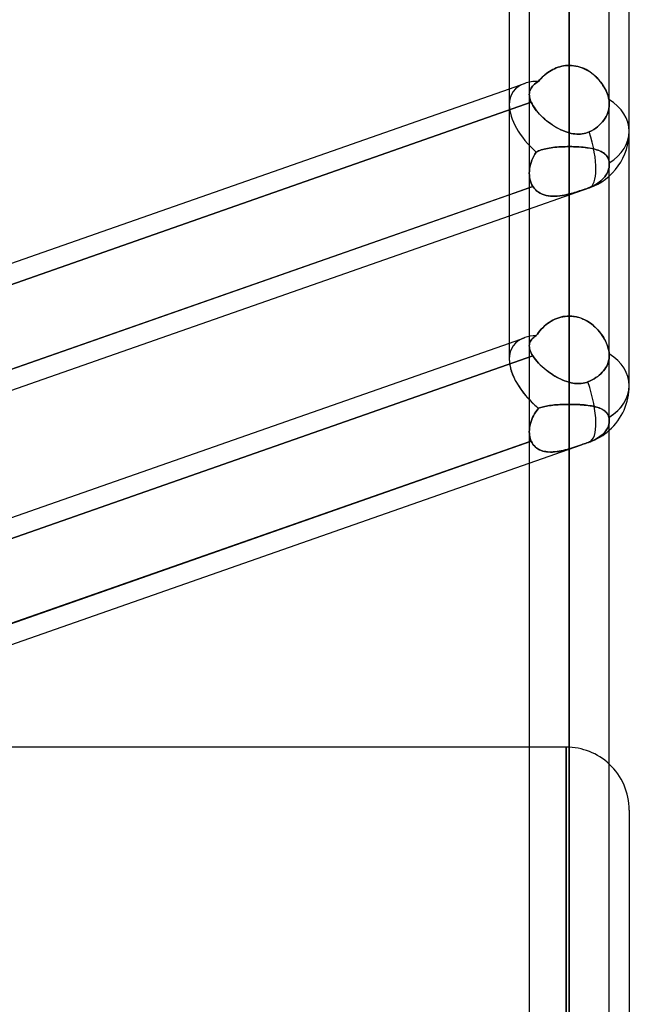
# Model space of a CAD drawing. Header units: millimetres. Extents: x -54 to 130, y -185 to 185.
# Tile 58 of 78: x 54 to 64, y 36 to 52. Entities that reach past the tile are written whole.
import ezdxf

# ---------------------------------------------------------------- set-up
doc = ezdxf.new("R2010")
doc.units = ezdxf.units.MM
doc.layers.add('MAIN-1', color=7, linetype='Continuous')
doc.layers.add('MAIN-2', color=7, linetype='Continuous')

msp = doc.modelspace()

# ---------------------------------------------------------------- linework, layer by layer
at = {"layer": 'MAIN-1'}
for p, q in [((64, 45.754), (64, 87.782)), ((63.047, 0), (63.047, 87.631)), ((63.682, 0), (63.682, 87.245)), ((62.095, 46.172), (62.095, 87.107)), ((62.412, 87.112), (62.412, 0)), ((50.882, 46.538), (62.095, 50.471)), ((62.095, 48.788), (50.882, 44.855)), ((50.882, 44.519), (62.095, 48.452)), ((50.882, 42.496), (62.095, 46.43)), ((62.412, 44.858), (50.882, 40.814)), ((50.882, 40.478), (62.412, 44.522)), ((62.412, 40.005), (50.882, 40.005)), ((64, 39.005), (64, -39.005))]:
    msp.add_line(p, q, dxfattribs=at)
for centre, radius, start, end in [((63.047, 45.754), 0.953, 311.8057, 0.0001), ((63, 39.005), 1, 0, 46.9607)]:
    msp.add_arc(centre, radius, start, end, dxfattribs=at)
for major_axis, ratio, start_param, end_param in [((-0.89, 0.631), 0.539402, 0.365033, 1.206378), ((-0.953, 0), 0.707107, 2.300466, 3.141593)]:
    msp.add_ellipse((63.047, 45.754), major_axis=major_axis, ratio=ratio, start_param=start_param, end_param=end_param, dxfattribs=at)
at = {"layer": 'MAIN-2'}
for p, q in [((63.047, 87.631), (63.047, 0)), ((63.047, 0), (63.047, 86.619)), ((63.047, 86.619), (63.047, 0)), ((63.047, 80.509), (63.047, 0)), ((63.047, 0), (63.047, 80.509)), ((63.047, 0), (63.047, 79.611)), ((63.047, 79.611), (63.047, 0)), ((63.047, 73.501), (63.047, 0)), ((63.047, 0), (63.047, 73.501)), ((63.047, 0), (63.047, 72.602)), ((63.047, 72.602), (63.047, 0)), ((63.047, 68.199), (63.047, 50.843)), ((63.047, 49.77), (63.047, 66.929)), ((63.047, 66.491), (63.047, 0)), ((63.047, 0), (63.047, 66.491)), ((63.047, 0), (63.047, 65.593)), ((63.047, 65.593), (63.047, 0)), ((63.047, 59.481), (63.047, 0)), ((63.047, 0), (63.047, 59.481)), ((63.047, 0), (63.047, 58.582)), ((63.047, 58.582), (63.047, 0)), ((63.047, 56.958), (63.047, 50.843)), ((63.047, 50.843), (63.047, 56.958)), ((63.047, 49.552), (63.047, 55.661)), ((63.047, 55.661), (63.047, 49.552)), ((63.047, 52.967), (63.047, 46.858)), ((63.047, 46.858), (63.047, 52.967)), ((63.047, 0), (63.047, 52.469)), ((63.047, 52.469), (63.047, 0)), ((63.047, 51.57), (63.047, 0)), ((63.047, 0), (63.047, 51.57)), ((63.047, 45.455), (63.047, 51.57)), ((63.047, 51.57), (63.047, 45.455)), ((62.66, 50.695), (62.684, 50.713)), ((62.683, 50.713), (62.66, 50.694)), ((62.708, 50.731), (62.683, 50.713)), ((62.684, 50.713), (62.708, 50.731)), ((62.708, 50.731), (62.733, 50.748)), ((62.733, 50.748), (62.708, 50.731)), ((62.733, 50.748), (62.759, 50.764)), ((62.758, 50.763), (62.733, 50.748)), ((62.785, 50.778), (62.758, 50.763)), ((62.759, 50.764), (62.785, 50.778)), ((62.785, 50.778), (62.812, 50.791)), ((62.812, 50.791), (62.785, 50.778)), ((62.812, 50.791), (62.84, 50.803)), ((62.84, 50.803), (62.812, 50.791)), ((62.84, 50.803), (62.869, 50.813)), ((62.869, 50.813), (62.84, 50.803)), ((62.869, 50.813), (62.898, 50.822)), ((62.898, 50.822), (62.869, 50.813)), ((62.927, 50.83), (62.898, 50.822)), ((62.898, 50.822), (62.927, 50.829)), ((62.927, 50.829), (62.957, 50.835)), ((62.957, 50.835), (62.927, 50.83)), ((62.957, 50.835), (62.987, 50.839)), ((62.987, 50.839), (62.957, 50.835)), ((62.987, 50.839), (63.017, 50.842)), ((63.017, 50.842), (62.987, 50.839)), ((63.017, 50.842), (63.047, 50.843)), ((63.047, 50.843), (63.017, 50.842)), ((63.047, 50.843), (63.083, 50.842)), ((63.082, 50.842), (63.047, 50.843)), ((63.116, 50.838), (63.082, 50.842)), ((63.083, 50.842), (63.117, 50.838)), ((63.15, 50.833), (63.116, 50.838)), ((63.117, 50.838), (63.152, 50.833)), ((63.184, 50.826), (63.15, 50.833)), ((63.152, 50.833), (63.186, 50.825)), ((63.217, 50.816), (63.184, 50.826)), ((63.186, 50.825), (63.219, 50.815)), ((63.25, 50.805), (63.217, 50.816)), ((63.219, 50.815), (63.252, 50.804)), ((63.282, 50.792), (63.25, 50.805)), ((63.252, 50.804), (63.285, 50.79)), ((63.313, 50.777), (63.282, 50.792)), ((63.285, 50.79), (63.316, 50.775)), ((63.343, 50.76), (63.313, 50.777)), ((63.316, 50.775), (63.347, 50.758)), ((63.372, 50.742), (63.343, 50.76)), ((63.347, 50.758), (63.376, 50.739)), ((63.4, 50.722), (63.372, 50.742)), ((63.376, 50.739), (63.404, 50.719)), ((63.427, 50.701), (63.4, 50.722)), ((63.404, 50.719), (63.432, 50.697)), ((62.095, 50.471), (62.338, 50.556)), ((62.495, 50.545), (62.514, 50.56)), ((62.514, 50.56), (62.496, 50.545)), ((62.514, 50.56), (62.535, 50.574)), ((62.535, 50.574), (62.514, 50.56)), ((62.535, 50.574), (62.557, 50.588)), ((62.557, 50.588), (62.535, 50.574)), ((62.557, 50.588), (62.576, 50.611)), ((62.576, 50.61), (62.557, 50.588)), ((62.576, 50.611), (62.596, 50.633)), ((62.595, 50.632), (62.576, 50.61)), ((62.616, 50.654), (62.595, 50.632)), ((62.596, 50.633), (62.616, 50.654)), ((62.616, 50.654), (62.638, 50.675)), ((62.637, 50.674), (62.616, 50.654)), ((62.66, 50.694), (62.637, 50.674)), ((62.638, 50.675), (62.66, 50.695)), ((63.452, 50.679), (63.427, 50.701)), ((63.432, 50.697), (63.458, 50.674)), ((63.477, 50.656), (63.452, 50.679)), ((63.458, 50.674), (63.483, 50.65)), ((63.501, 50.631), (63.477, 50.656)), ((63.483, 50.65), (63.506, 50.626)), ((63.523, 50.606), (63.501, 50.631)), ((63.506, 50.626), (63.528, 50.6)), ((63.544, 50.58), (63.523, 50.606)), ((63.528, 50.6), (63.549, 50.574)), ((63.564, 50.553), (63.544, 50.58)), ((63.549, 50.574), (63.568, 50.547)), ((62.412, 50.381), (62.414, 50.402)), ((62.414, 50.402), (62.412, 50.381)), ((62.414, 50.402), (62.417, 50.423)), ((62.417, 50.423), (62.414, 50.402)), ((62.417, 50.423), (62.422, 50.443)), ((62.422, 50.443), (62.417, 50.423)), ((62.422, 50.443), (62.43, 50.461)), ((62.43, 50.461), (62.422, 50.443)), ((62.43, 50.461), (62.439, 50.479)), ((62.439, 50.479), (62.43, 50.461)), ((62.439, 50.479), (62.45, 50.497)), ((62.45, 50.497), (62.439, 50.479)), ((62.45, 50.497), (62.463, 50.513)), ((62.463, 50.513), (62.45, 50.497)), ((62.463, 50.513), (62.478, 50.529)), ((62.479, 50.529), (62.463, 50.513)), ((62.478, 50.529), (62.495, 50.545)), ((62.496, 50.545), (62.479, 50.529)), ((63.582, 50.526), (63.564, 50.553)), ((63.568, 50.547), (63.586, 50.52)), ((63.599, 50.498), (63.582, 50.526)), ((63.586, 50.52), (63.602, 50.493)), ((63.615, 50.47), (63.599, 50.498)), ((63.602, 50.493), (63.617, 50.466)), ((63.629, 50.442), (63.615, 50.47)), ((63.617, 50.466), (63.631, 50.438)), ((63.641, 50.413), (63.629, 50.442)), ((63.631, 50.438), (63.643, 50.41)), ((63.652, 50.385), (63.641, 50.413)), ((63.643, 50.41), (63.653, 50.383)), ((62.442, 50.257), (50.761, 46.159)), ((50.761, 46.159), (62.442, 50.257)), ((62.413, 50.362), (62.412, 50.381)), ((62.412, 50.381), (62.413, 50.362)), ((62.416, 50.342), (62.413, 50.362)), ((62.413, 50.362), (62.416, 50.342)), ((62.42, 50.322), (62.416, 50.342)), ((62.416, 50.342), (62.42, 50.322)), ((62.426, 50.3), (62.42, 50.322)), ((62.42, 50.322), (62.426, 50.3)), ((62.433, 50.279), (62.426, 50.3)), ((62.426, 50.3), (62.433, 50.279)), ((62.442, 50.257), (62.433, 50.279)), ((62.433, 50.279), (62.442, 50.257)), ((62.442, 50.257), (62.455, 50.231)), ((62.455, 50.23), (62.442, 50.257)), ((63.662, 50.357), (63.652, 50.385)), ((63.653, 50.383), (63.662, 50.356)), ((63.669, 50.329), (63.662, 50.357)), ((63.662, 50.356), (63.67, 50.329)), ((63.675, 50.302), (63.669, 50.329)), ((63.67, 50.329), (63.675, 50.302)), ((63.678, 50.288), (63.675, 50.302)), ((63.675, 50.302), (63.678, 50.288)), ((63.68, 50.275), (63.678, 50.288)), ((63.678, 50.288), (63.68, 50.275)), ((63.681, 50.262), (63.68, 50.275)), ((63.68, 50.275), (63.681, 50.262)), ((63.682, 50.248), (63.681, 50.262)), ((63.681, 50.262), (63.682, 50.248)), ((63.682, 50.235), (63.682, 50.248)), ((63.682, 50.248), (63.682, 50.235)), ((62.455, 50.231), (62.47, 50.204)), ((62.47, 50.203), (62.455, 50.23)), ((62.47, 50.204), (62.487, 50.177)), ((62.487, 50.176), (62.47, 50.203)), ((62.487, 50.177), (62.506, 50.15)), ((62.507, 50.149), (62.487, 50.176)), ((62.506, 50.15), (62.527, 50.122)), ((62.528, 50.122), (62.507, 50.149)), ((62.527, 50.122), (62.55, 50.095)), ((62.551, 50.094), (62.528, 50.122)), ((62.55, 50.095), (62.574, 50.069)), ((62.575, 50.067), (62.551, 50.094)), ((63.647, 50.061), (63.66, 50.092)), ((63.66, 50.092), (63.647, 50.061)), ((63.66, 50.092), (63.669, 50.125)), ((63.669, 50.125), (63.66, 50.092)), ((63.669, 50.125), (63.677, 50.158)), ((63.677, 50.158), (63.669, 50.125)), ((63.677, 50.158), (63.681, 50.191)), ((63.681, 50.191), (63.677, 50.158)), ((63.681, 50.191), (63.682, 50.223)), ((63.682, 50.223), (63.681, 50.191)), ((63.682, 50.223), (63.682, 50.235)), ((63.682, 50.235), (63.682, 50.223)), ((62.574, 50.069), (62.6, 50.042)), ((62.601, 50.04), (62.575, 50.067)), ((62.6, 50.042), (62.627, 50.016)), ((62.629, 50.014), (62.601, 50.04)), ((62.627, 50.016), (62.655, 49.991)), ((62.657, 49.989), (62.629, 50.014)), ((62.655, 49.991), (62.685, 49.966)), ((62.687, 49.964), (62.657, 49.989)), ((62.685, 49.966), (62.715, 49.942)), ((62.717, 49.94), (62.687, 49.964)), ((62.715, 49.942), (62.746, 49.919)), ((62.749, 49.917), (62.717, 49.94)), ((63.55, 49.917), (63.575, 49.944)), ((63.575, 49.944), (63.55, 49.917)), ((63.575, 49.944), (63.597, 49.973)), ((63.597, 49.973), (63.575, 49.944)), ((63.597, 49.973), (63.617, 50.002)), ((63.617, 50.002), (63.597, 49.973)), ((63.617, 50.002), (63.633, 50.031)), ((63.633, 50.031), (63.617, 50.002)), ((63.633, 50.031), (63.647, 50.061)), ((63.647, 50.061), (63.633, 50.031)), ((62.746, 49.919), (62.778, 49.897)), ((62.781, 49.895), (62.749, 49.917)), ((62.778, 49.897), (62.811, 49.876)), ((62.813, 49.874), (62.781, 49.895)), ((62.811, 49.876), (62.844, 49.856)), ((62.846, 49.855), (62.813, 49.874)), ((62.844, 49.856), (62.877, 49.838)), ((62.879, 49.837), (62.846, 49.855)), ((62.877, 49.838), (62.911, 49.821)), ((62.912, 49.821), (62.879, 49.837)), ((62.911, 49.821), (62.945, 49.806)), ((62.946, 49.806), (62.912, 49.821)), ((62.945, 49.806), (62.979, 49.792)), ((62.979, 49.792), (62.946, 49.806)), ((62.979, 49.792), (63.013, 49.78)), ((63.013, 49.78), (62.979, 49.792)), ((63.013, 49.78), (63.047, 49.77)), ((63.047, 49.77), (63.013, 49.78)), ((63.31, 49.767), (63.338, 49.776)), ((63.338, 49.776), (63.31, 49.767)), ((63.338, 49.776), (63.365, 49.788)), ((63.365, 49.788), (63.338, 49.776)), ((63.365, 49.788), (63.401, 49.805)), ((63.401, 49.805), (63.365, 49.788)), ((63.401, 49.805), (63.435, 49.825)), ((63.435, 49.825), (63.401, 49.805)), ((63.435, 49.825), (63.467, 49.846)), ((63.467, 49.846), (63.435, 49.825)), ((63.467, 49.846), (63.496, 49.868)), ((63.496, 49.868), (63.467, 49.846)), ((63.496, 49.868), (63.524, 49.891)), ((63.524, 49.891), (63.496, 49.868)), ((63.524, 49.891), (63.55, 49.917)), ((63.55, 49.917), (63.524, 49.891)), ((63.047, 49.77), (63.077, 49.763)), ((63.077, 49.763), (63.047, 49.77)), ((63.077, 49.763), (63.106, 49.757)), ((63.106, 49.757), (63.077, 49.763)), ((63.106, 49.757), (63.135, 49.753)), ((63.136, 49.753), (63.106, 49.757)), ((63.135, 49.753), (63.165, 49.751)), ((63.165, 49.751), (63.136, 49.753)), ((63.165, 49.751), (63.194, 49.75)), ((63.194, 49.75), (63.165, 49.751)), ((63.194, 49.75), (63.223, 49.751)), ((63.224, 49.751), (63.194, 49.75)), ((63.223, 49.751), (63.252, 49.754)), ((63.253, 49.754), (63.224, 49.751)), ((63.252, 49.754), (63.281, 49.759)), ((63.282, 49.759), (63.253, 49.754)), ((63.281, 49.759), (63.31, 49.767)), ((63.31, 49.767), (63.282, 49.759)), ((62.522, 49.464), (62.502, 49.433)), ((62.502, 49.433), (62.522, 49.464)), ((62.54, 49.474), (62.522, 49.464)), ((62.522, 49.464), (62.54, 49.474)), ((62.56, 49.483), (62.54, 49.474)), ((62.54, 49.474), (62.56, 49.483)), ((62.58, 49.491), (62.56, 49.483)), ((62.56, 49.483), (62.58, 49.491)), ((62.602, 49.499), (62.58, 49.491)), ((62.58, 49.491), (62.602, 49.499)), ((62.625, 49.506), (62.602, 49.499)), ((62.602, 49.499), (62.625, 49.506)), ((62.65, 49.513), (62.625, 49.506)), ((62.625, 49.506), (62.649, 49.513)), ((62.649, 49.513), (62.675, 49.519)), ((62.675, 49.519), (62.65, 49.513)), ((62.702, 49.524), (62.675, 49.519)), ((62.675, 49.519), (62.701, 49.524)), ((62.701, 49.524), (62.729, 49.529)), ((62.729, 49.529), (62.702, 49.524)), ((62.758, 49.534), (62.729, 49.529)), ((62.729, 49.529), (62.757, 49.534)), ((62.757, 49.534), (62.787, 49.538)), ((62.787, 49.538), (62.758, 49.534)), ((62.818, 49.541), (62.787, 49.538)), ((62.787, 49.538), (62.817, 49.541)), ((62.817, 49.541), (62.848, 49.544)), ((62.849, 49.544), (62.818, 49.541)), ((62.848, 49.544), (62.88, 49.546)), ((62.881, 49.547), (62.849, 49.544)), ((62.88, 49.546), (62.913, 49.549)), ((62.914, 49.549), (62.881, 49.547)), ((62.913, 49.549), (62.946, 49.55)), ((62.947, 49.55), (62.914, 49.549)), ((62.946, 49.55), (62.98, 49.551)), ((62.98, 49.551), (62.947, 49.55)), ((63.014, 49.552), (62.98, 49.551)), ((62.98, 49.551), (63.013, 49.552)), ((63.013, 49.552), (63.047, 49.552)), ((63.047, 49.552), (63.014, 49.552)), ((63.047, 46.858), (63.047, 49.552)), ((63.047, 49.552), (63.047, 46.858)), ((63.047, 49.552), (63.08, 49.552)), ((63.085, 49.552), (63.047, 49.552)), ((63.08, 49.552), (63.113, 49.551)), ((63.123, 49.551), (63.085, 49.552)), ((63.113, 49.551), (63.145, 49.55)), ((63.16, 49.55), (63.123, 49.551)), ((63.145, 49.55), (63.177, 49.549)), ((63.197, 49.548), (63.16, 49.55)), ((63.177, 49.549), (63.208, 49.547)), ((63.233, 49.545), (63.197, 49.548)), ((63.208, 49.547), (63.239, 49.545)), ((63.268, 49.542), (63.233, 49.545)), ((63.239, 49.545), (63.27, 49.542)), ((63.302, 49.538), (63.268, 49.542)), ((63.27, 49.542), (63.299, 49.539)), ((63.299, 49.539), (63.328, 49.535)), ((63.335, 49.534), (63.302, 49.538)), ((63.328, 49.535), (63.356, 49.531)), ((63.367, 49.529), (63.335, 49.534)), ((63.356, 49.531), (63.383, 49.526)), ((63.398, 49.524), (63.367, 49.529)), ((63.383, 49.526), (63.409, 49.521)), ((63.427, 49.517), (63.398, 49.524)), ((63.409, 49.521), (63.434, 49.516)), ((63.455, 49.511), (63.427, 49.517)), ((63.434, 49.516), (63.458, 49.509)), ((63.481, 49.503), (63.455, 49.511)), ((63.458, 49.509), (63.481, 49.503)), ((63.481, 49.503), (63.503, 49.496)), ((63.506, 49.495), (63.481, 49.503)), ((63.503, 49.496), (63.524, 49.488)), ((63.529, 49.485), (63.506, 49.495)), ((63.524, 49.488), (63.543, 49.479)), ((63.551, 49.475), (63.529, 49.485)), ((63.543, 49.479), (63.561, 49.47)), ((63.571, 49.465), (63.551, 49.475)), ((63.561, 49.47), (63.578, 49.461)), ((63.59, 49.453), (63.571, 49.465)), ((63.578, 49.461), (63.594, 49.45)), ((62.453, 49.335), (62.441, 49.301)), ((62.441, 49.301), (62.453, 49.335)), ((62.468, 49.368), (62.453, 49.335)), ((62.453, 49.335), (62.468, 49.368)), ((62.484, 49.401), (62.468, 49.368)), ((62.468, 49.368), (62.484, 49.401)), ((62.502, 49.433), (62.484, 49.401)), ((62.484, 49.401), (62.502, 49.433)), ((63.607, 49.44), (63.59, 49.453)), ((63.594, 49.45), (63.608, 49.439)), ((63.622, 49.426), (63.607, 49.44)), ((63.608, 49.439), (63.622, 49.427)), ((63.622, 49.427), (63.634, 49.414)), ((63.636, 49.411), (63.622, 49.426)), ((63.634, 49.414), (63.645, 49.4)), ((63.648, 49.395), (63.636, 49.411)), ((63.645, 49.4), (63.654, 49.385)), ((63.658, 49.378), (63.648, 49.395)), ((63.654, 49.385), (63.663, 49.369)), ((63.667, 49.359), (63.658, 49.378)), ((63.663, 49.369), (63.67, 49.351)), ((63.674, 49.338), (63.667, 49.359)), ((63.67, 49.351), (63.675, 49.333)), ((63.679, 49.316), (63.674, 49.338)), ((63.675, 49.333), (63.679, 49.313)), ((63.682, 49.293), (63.679, 49.316)), ((63.679, 49.313), (63.682, 49.293)), ((62.414, 49.163), (62.412, 49.129)), ((62.412, 49.129), (62.414, 49.163)), ((62.417, 49.197), (62.414, 49.163)), ((62.414, 49.163), (62.417, 49.197)), ((62.423, 49.232), (62.417, 49.197)), ((62.417, 49.197), (62.423, 49.232)), ((62.431, 49.266), (62.423, 49.232)), ((62.423, 49.232), (62.431, 49.266)), ((62.441, 49.301), (62.431, 49.266)), ((62.431, 49.266), (62.441, 49.301)), ((63.664, 49.168), (63.654, 49.142)), ((63.654, 49.142), (63.664, 49.168)), ((63.672, 49.193), (63.664, 49.168)), ((63.664, 49.168), (63.672, 49.193)), ((63.678, 49.219), (63.672, 49.193)), ((63.672, 49.193), (63.678, 49.219)), ((63.681, 49.245), (63.678, 49.219)), ((63.678, 49.219), (63.681, 49.245)), ((63.682, 49.27), (63.681, 49.245)), ((63.681, 49.245), (63.682, 49.27)), ((63.682, 49.293), (63.682, 49.289)), ((63.682, 49.289), (63.682, 49.293)), ((63.682, 49.289), (63.682, 49.285)), ((63.682, 49.285), (63.682, 49.289)), ((63.682, 49.285), (63.682, 49.281)), ((63.682, 49.281), (63.682, 49.285)), ((63.682, 49.281), (63.682, 49.278)), ((63.682, 49.278), (63.682, 49.281)), ((63.682, 49.278), (63.682, 49.274)), ((63.682, 49.274), (63.682, 49.278)), ((63.682, 49.274), (63.682, 49.27)), ((63.682, 49.27), (63.682, 49.274)), ((62.412, 49.129), (62.414, 49.096)), ((62.414, 49.096), (62.412, 49.129)), ((62.414, 49.096), (62.417, 49.063)), ((62.417, 49.063), (62.414, 49.096)), ((62.417, 49.063), (62.423, 49.032)), ((62.423, 49.032), (62.417, 49.063)), ((62.423, 49.032), (62.431, 49.001)), ((62.431, 49.001), (62.423, 49.032)), ((62.431, 49.001), (62.441, 48.972)), ((62.441, 48.972), (62.431, 49.001)), ((63.548, 49.007), (63.523, 48.987)), ((63.523, 48.987), (63.548, 49.007)), ((63.571, 49.028), (63.548, 49.007)), ((63.548, 49.007), (63.571, 49.028)), ((63.592, 49.05), (63.571, 49.028)), ((63.571, 49.028), (63.592, 49.05)), ((63.611, 49.073), (63.592, 49.05)), ((63.592, 49.05), (63.611, 49.073)), ((63.627, 49.096), (63.611, 49.073)), ((63.611, 49.073), (63.627, 49.096)), ((63.641, 49.118), (63.627, 49.096)), ((63.627, 49.096), (63.641, 49.118)), ((63.654, 49.142), (63.641, 49.118)), ((63.641, 49.118), (63.654, 49.142)), ((50.804, 44.827), (62.468, 48.919)), ((62.468, 48.919), (62.095, 48.788)), ((62.095, 48.452), (63.363, 48.897)), ((62.441, 48.972), (62.454, 48.945)), ((62.454, 48.945), (62.441, 48.972)), ((62.454, 48.945), (62.468, 48.919)), ((62.468, 48.919), (62.454, 48.945)), ((62.487, 48.892), (62.468, 48.919)), ((62.468, 48.919), (62.487, 48.892)), ((62.509, 48.868), (62.487, 48.892)), ((62.487, 48.892), (62.508, 48.868)), ((62.508, 48.868), (62.532, 48.847)), ((62.533, 48.846), (62.509, 48.868)), ((62.532, 48.847), (62.558, 48.827)), ((62.559, 48.827), (62.533, 48.846)), ((63.184, 48.838), (63.157, 48.83)), ((63.157, 48.83), (63.184, 48.838)), ((63.211, 48.847), (63.184, 48.838)), ((63.184, 48.838), (63.211, 48.847)), ((63.238, 48.856), (63.211, 48.847)), ((63.211, 48.847), (63.238, 48.856)), ((63.265, 48.865), (63.238, 48.856)), ((63.238, 48.856), (63.265, 48.865)), ((63.292, 48.874), (63.265, 48.865)), ((63.265, 48.865), (63.292, 48.874)), ((63.318, 48.883), (63.292, 48.874)), ((63.292, 48.874), (63.318, 48.883)), ((63.344, 48.892), (63.318, 48.883)), ((63.318, 48.883), (63.344, 48.892)), ((63.378, 48.905), (63.344, 48.892)), ((63.344, 48.892), (63.378, 48.905)), ((63.41, 48.919), (63.378, 48.905)), ((63.378, 48.905), (63.41, 48.919)), ((63.442, 48.935), (63.41, 48.919)), ((63.41, 48.919), (63.442, 48.935)), ((63.471, 48.952), (63.442, 48.935)), ((63.442, 48.935), (63.471, 48.952)), ((63.498, 48.969), (63.471, 48.952)), ((63.471, 48.952), (63.498, 48.969)), ((63.523, 48.987), (63.498, 48.969)), ((63.498, 48.969), (63.523, 48.987)), ((62.558, 48.827), (62.585, 48.811)), ((62.587, 48.81), (62.559, 48.827)), ((62.585, 48.811), (62.615, 48.797)), ((62.617, 48.796), (62.587, 48.81)), ((62.615, 48.797), (62.646, 48.786)), ((62.648, 48.785), (62.617, 48.796)), ((62.646, 48.786), (62.678, 48.777)), ((62.681, 48.776), (62.648, 48.785)), ((62.678, 48.777), (62.712, 48.77)), ((62.715, 48.77), (62.681, 48.776)), ((62.712, 48.77), (62.747, 48.766)), ((62.75, 48.766), (62.715, 48.77)), ((62.747, 48.766), (62.783, 48.764)), ((62.786, 48.764), (62.75, 48.766)), ((62.783, 48.764), (62.82, 48.764)), ((62.822, 48.764), (62.786, 48.764)), ((62.82, 48.764), (62.857, 48.766)), ((62.859, 48.766), (62.822, 48.764)), ((62.857, 48.766), (62.895, 48.77)), ((62.896, 48.77), (62.859, 48.766)), ((62.895, 48.77), (62.933, 48.775)), ((62.934, 48.775), (62.896, 48.77)), ((62.933, 48.775), (62.971, 48.782)), ((62.971, 48.782), (62.934, 48.775)), ((63.009, 48.79), (62.971, 48.782)), ((62.971, 48.782), (63.009, 48.79)), ((63.047, 48.799), (63.009, 48.79)), ((63.009, 48.79), (63.047, 48.799)), ((63.047, 48.799), (63.047, 45.805)), ((63.047, 45.805), (63.047, 48.799)), ((63.075, 48.806), (63.047, 48.799)), ((63.047, 48.799), (63.075, 48.806)), ((63.102, 48.814), (63.075, 48.806)), ((63.075, 48.806), (63.102, 48.814)), ((63.129, 48.822), (63.102, 48.814)), ((63.102, 48.814), (63.129, 48.822)), ((63.157, 48.83), (63.129, 48.822)), ((63.129, 48.822), (63.157, 48.83)), ((62.787, 46.792), (62.817, 46.807)), ((62.818, 46.807), (62.787, 46.792)), ((62.817, 46.807), (62.848, 46.82)), ((62.849, 46.82), (62.818, 46.807)), ((62.848, 46.82), (62.88, 46.831)), ((62.881, 46.832), (62.849, 46.82)), ((62.88, 46.831), (62.913, 46.841)), ((62.914, 46.841), (62.881, 46.832)), ((62.913, 46.841), (62.946, 46.848)), ((62.947, 46.849), (62.914, 46.841)), ((62.946, 46.848), (62.98, 46.854)), ((62.98, 46.854), (62.947, 46.849)), ((62.98, 46.854), (63.013, 46.857)), ((63.014, 46.857), (62.98, 46.854)), ((63.013, 46.857), (63.047, 46.858)), ((63.047, 46.858), (63.014, 46.857)), ((63.085, 46.857), (63.047, 46.858)), ((63.047, 46.858), (63.08, 46.857)), ((63.08, 46.857), (63.113, 46.854)), ((63.123, 46.853), (63.085, 46.857)), ((63.113, 46.854), (63.145, 46.849)), ((63.16, 46.846), (63.123, 46.853)), ((63.145, 46.849), (63.177, 46.842)), ((63.197, 46.837), (63.16, 46.846)), ((63.177, 46.842), (63.208, 46.834)), ((63.233, 46.825), (63.197, 46.837)), ((63.208, 46.834), (63.239, 46.823)), ((63.268, 46.811), (63.233, 46.825)), ((63.239, 46.823), (63.27, 46.811)), ((63.302, 46.795), (63.268, 46.811)), ((63.27, 46.811), (63.299, 46.797)), ((62.58, 46.624), (62.602, 46.649)), ((62.602, 46.649), (62.58, 46.624)), ((62.602, 46.649), (62.625, 46.673)), ((62.625, 46.673), (62.602, 46.649)), ((62.65, 46.696), (62.625, 46.673)), ((62.625, 46.673), (62.649, 46.695)), ((62.649, 46.695), (62.675, 46.717)), ((62.675, 46.718), (62.65, 46.696)), ((62.675, 46.717), (62.701, 46.738)), ((62.702, 46.738), (62.675, 46.718)), ((62.701, 46.738), (62.729, 46.757)), ((62.729, 46.758), (62.702, 46.738)), ((62.758, 46.776), (62.729, 46.758)), ((62.729, 46.757), (62.757, 46.775)), ((62.757, 46.775), (62.787, 46.792)), ((62.787, 46.792), (62.758, 46.776)), ((63.299, 46.797), (63.328, 46.781)), ((63.335, 46.777), (63.302, 46.795)), ((63.328, 46.781), (63.356, 46.764)), ((63.367, 46.757), (63.335, 46.777)), ((63.356, 46.764), (63.383, 46.746)), ((63.398, 46.735), (63.367, 46.757)), ((63.383, 46.746), (63.409, 46.726)), ((63.427, 46.712), (63.398, 46.735)), ((63.409, 46.726), (63.434, 46.705)), ((63.455, 46.687), (63.427, 46.712)), ((63.434, 46.705), (63.458, 46.684)), ((63.481, 46.661), (63.455, 46.687)), ((63.458, 46.684), (63.481, 46.661)), ((63.506, 46.634), (63.481, 46.661)), ((63.481, 46.661), (63.503, 46.637)), ((62.095, 46.43), (62.338, 46.515)), ((62.441, 46.474), (62.453, 46.49)), ((62.453, 46.49), (62.441, 46.474)), ((62.453, 46.49), (62.468, 46.505)), ((62.468, 46.505), (62.453, 46.49)), ((62.468, 46.505), (62.484, 46.519)), ((62.484, 46.519), (62.468, 46.505)), ((62.484, 46.519), (62.502, 46.533)), ((62.502, 46.533), (62.484, 46.519)), ((62.502, 46.533), (62.522, 46.547)), ((62.522, 46.547), (62.502, 46.533)), ((62.522, 46.547), (62.54, 46.573)), ((62.54, 46.573), (62.522, 46.547)), ((62.54, 46.573), (62.56, 46.599)), ((62.56, 46.599), (62.54, 46.573)), ((62.56, 46.599), (62.58, 46.624)), ((62.58, 46.624), (62.56, 46.599)), ((63.503, 46.637), (63.524, 46.613)), ((63.529, 46.606), (63.506, 46.634)), ((63.524, 46.613), (63.543, 46.589)), ((63.551, 46.578), (63.529, 46.606)), ((63.543, 46.589), (63.561, 46.563)), ((63.571, 46.548), (63.551, 46.578)), ((63.561, 46.563), (63.578, 46.538)), ((63.59, 46.519), (63.571, 46.548)), ((63.578, 46.538), (63.594, 46.512)), ((63.607, 46.489), (63.59, 46.519)), ((63.594, 46.512), (63.608, 46.486)), ((63.622, 46.459), (63.607, 46.489)), ((63.608, 46.486), (63.622, 46.46)), ((62.414, 46.404), (62.412, 46.384)), ((62.412, 46.384), (62.414, 46.364)), ((62.412, 46.384), (62.414, 46.404)), ((62.414, 46.364), (62.412, 46.384)), ((62.414, 46.404), (62.417, 46.423)), ((62.417, 46.422), (62.414, 46.404)), ((62.417, 46.342), (62.414, 46.364)), ((62.414, 46.364), (62.417, 46.342)), ((62.417, 46.423), (62.423, 46.441)), ((62.423, 46.44), (62.417, 46.422)), ((62.423, 46.32), (62.417, 46.342)), ((62.417, 46.342), (62.423, 46.32)), ((62.423, 46.441), (62.431, 46.458)), ((62.431, 46.458), (62.423, 46.44)), ((62.431, 46.458), (62.441, 46.474)), ((62.441, 46.474), (62.431, 46.458)), ((63.622, 46.46), (63.634, 46.434)), ((63.636, 46.429), (63.622, 46.459)), ((63.634, 46.434), (63.645, 46.408)), ((63.648, 46.4), (63.636, 46.429)), ((63.645, 46.408), (63.654, 46.382)), ((63.658, 46.37), (63.648, 46.4)), ((63.654, 46.382), (63.663, 46.356)), ((63.667, 46.341), (63.658, 46.37)), ((63.663, 46.356), (63.67, 46.33)), ((63.674, 46.312), (63.667, 46.341)), ((63.67, 46.33), (63.675, 46.305)), ((62.468, 46.225), (50.804, 42.133)), ((50.804, 42.133), (62.468, 46.225)), ((62.431, 46.298), (62.423, 46.32)), ((62.423, 46.32), (62.431, 46.297)), ((62.441, 46.274), (62.431, 46.298)), ((62.431, 46.297), (62.441, 46.274)), ((62.454, 46.25), (62.441, 46.274)), ((62.441, 46.274), (62.454, 46.249)), ((62.468, 46.225), (62.454, 46.25)), ((62.454, 46.249), (62.468, 46.225)), ((62.468, 46.225), (62.487, 46.197)), ((62.487, 46.197), (62.468, 46.225)), ((62.487, 46.197), (62.508, 46.169)), ((62.509, 46.168), (62.487, 46.197)), ((63.672, 46.147), (63.678, 46.176)), ((63.678, 46.176), (63.672, 46.147)), ((63.679, 46.284), (63.674, 46.312)), ((63.675, 46.305), (63.679, 46.281)), ((63.678, 46.176), (63.681, 46.204)), ((63.681, 46.204), (63.678, 46.176)), ((63.682, 46.257), (63.679, 46.284)), ((63.679, 46.281), (63.682, 46.257)), ((63.681, 46.204), (63.682, 46.232)), ((63.682, 46.232), (63.681, 46.204)), ((63.682, 46.253), (63.682, 46.257)), ((63.682, 46.257), (63.682, 46.253)), ((63.682, 46.248), (63.682, 46.253)), ((63.682, 46.253), (63.682, 46.248)), ((63.682, 46.244), (63.682, 46.248)), ((63.682, 46.248), (63.682, 46.244)), ((63.682, 46.24), (63.682, 46.244)), ((63.682, 46.244), (63.682, 46.24)), ((63.682, 46.236), (63.682, 46.24)), ((63.682, 46.24), (63.682, 46.236)), ((63.682, 46.232), (63.682, 46.236)), ((63.682, 46.236), (63.682, 46.232)), ((62.508, 46.169), (62.532, 46.14)), ((62.533, 46.14), (62.509, 46.168)), ((62.532, 46.14), (62.558, 46.112)), ((62.559, 46.111), (62.533, 46.14)), ((62.558, 46.112), (62.585, 46.084)), ((62.587, 46.082), (62.559, 46.111)), ((62.585, 46.084), (62.615, 46.056)), ((62.617, 46.054), (62.587, 46.082)), ((62.615, 46.056), (62.646, 46.029)), ((62.648, 46.027), (62.617, 46.054)), ((62.646, 46.029), (62.678, 46.002)), ((62.681, 46), (62.648, 46.027)), ((63.611, 46.014), (63.627, 46.039)), ((63.627, 46.039), (63.611, 46.014)), ((63.627, 46.039), (63.641, 46.064)), ((63.641, 46.064), (63.627, 46.039)), ((63.641, 46.064), (63.654, 46.091)), ((63.654, 46.091), (63.641, 46.064)), ((63.654, 46.091), (63.664, 46.119)), ((63.664, 46.119), (63.654, 46.091)), ((63.664, 46.119), (63.672, 46.147)), ((63.672, 46.147), (63.664, 46.119)), ((62.678, 46.002), (62.712, 45.976)), ((62.715, 45.974), (62.681, 46)), ((62.712, 45.976), (62.747, 45.951)), ((62.75, 45.949), (62.715, 45.974)), ((62.747, 45.951), (62.783, 45.927)), ((62.786, 45.925), (62.75, 45.949)), ((62.783, 45.927), (62.82, 45.905)), ((62.822, 45.903), (62.786, 45.925)), ((62.82, 45.905), (62.857, 45.884)), ((62.859, 45.882), (62.822, 45.903)), ((62.857, 45.884), (62.895, 45.864)), ((62.896, 45.863), (62.859, 45.882)), ((62.895, 45.864), (62.933, 45.846)), ((62.934, 45.846), (62.896, 45.863)), ((63.41, 45.844), (63.442, 45.861)), ((63.442, 45.861), (63.41, 45.844)), ((63.442, 45.861), (63.471, 45.88)), ((63.471, 45.88), (63.442, 45.861)), ((63.471, 45.88), (63.498, 45.899)), ((63.498, 45.899), (63.471, 45.88)), ((63.498, 45.899), (63.523, 45.919)), ((63.523, 45.919), (63.498, 45.899)), ((63.523, 45.919), (63.548, 45.941)), ((63.548, 45.941), (63.523, 45.919)), ((63.548, 45.941), (63.571, 45.964)), ((63.571, 45.964), (63.548, 45.941)), ((63.571, 45.964), (63.592, 45.989)), ((63.592, 45.989), (63.571, 45.964)), ((63.592, 45.989), (63.611, 46.014)), ((63.611, 46.014), (63.592, 45.989)), ((62.933, 45.846), (62.971, 45.831)), ((62.971, 45.83), (62.934, 45.846)), ((62.971, 45.831), (63.009, 45.817)), ((63.009, 45.817), (62.971, 45.83)), ((63.009, 45.817), (63.047, 45.805)), ((63.047, 45.805), (63.009, 45.817)), ((63.047, 45.805), (63.075, 45.799)), ((63.075, 45.799), (63.047, 45.805)), ((63.075, 45.799), (63.102, 45.793)), ((63.102, 45.793), (63.075, 45.799)), ((63.102, 45.793), (63.129, 45.789)), ((63.129, 45.789), (63.102, 45.793)), ((63.129, 45.789), (63.157, 45.787)), ((63.157, 45.786), (63.129, 45.789)), ((63.157, 45.787), (63.184, 45.785)), ((63.184, 45.785), (63.157, 45.786)), ((63.184, 45.785), (63.211, 45.786)), ((63.211, 45.786), (63.184, 45.785)), ((63.211, 45.786), (63.238, 45.788)), ((63.238, 45.788), (63.211, 45.786)), ((63.238, 45.788), (63.265, 45.791)), ((63.265, 45.791), (63.238, 45.788)), ((63.265, 45.791), (63.292, 45.797)), ((63.292, 45.797), (63.265, 45.791)), ((63.292, 45.797), (63.318, 45.804)), ((63.318, 45.804), (63.292, 45.797)), ((63.318, 45.804), (63.344, 45.813)), ((63.344, 45.813), (63.318, 45.804)), ((63.344, 45.813), (63.378, 45.828)), ((63.378, 45.828), (63.344, 45.813)), ((63.378, 45.828), (63.41, 45.844)), ((63.41, 45.844), (63.378, 45.828)), ((62.557, 45.392), (62.535, 45.364)), ((62.535, 45.364), (62.557, 45.392)), ((62.576, 45.399), (62.557, 45.392)), ((62.557, 45.392), (62.576, 45.399)), ((62.595, 45.406), (62.576, 45.399)), ((62.576, 45.399), (62.596, 45.406)), ((62.616, 45.412), (62.595, 45.406)), ((62.596, 45.406), (62.616, 45.412)), ((62.616, 45.412), (62.638, 45.418)), ((62.637, 45.417), (62.616, 45.412)), ((62.66, 45.423), (62.637, 45.417)), ((62.638, 45.418), (62.66, 45.423)), ((62.683, 45.427), (62.66, 45.423)), ((62.66, 45.423), (62.684, 45.427)), ((62.708, 45.432), (62.683, 45.427)), ((62.684, 45.427), (62.708, 45.432)), ((62.733, 45.435), (62.708, 45.432)), ((62.708, 45.432), (62.733, 45.435)), ((62.758, 45.439), (62.733, 45.435)), ((62.733, 45.435), (62.759, 45.439)), ((62.785, 45.442), (62.758, 45.439)), ((62.759, 45.439), (62.785, 45.442)), ((62.812, 45.445), (62.785, 45.442)), ((62.785, 45.442), (62.812, 45.445)), ((62.84, 45.447), (62.812, 45.445)), ((62.812, 45.445), (62.84, 45.447)), ((62.869, 45.449), (62.84, 45.447)), ((62.84, 45.447), (62.869, 45.449)), ((62.898, 45.451), (62.869, 45.449)), ((62.869, 45.449), (62.898, 45.451)), ((62.927, 45.452), (62.898, 45.451)), ((62.898, 45.451), (62.927, 45.452)), ((62.957, 45.453), (62.927, 45.452)), ((62.927, 45.452), (62.957, 45.453)), ((62.987, 45.454), (62.957, 45.453)), ((62.957, 45.453), (62.987, 45.454)), ((63.017, 45.454), (62.987, 45.454)), ((62.987, 45.454), (63.017, 45.454)), ((63.047, 45.455), (63.017, 45.454)), ((63.017, 45.454), (63.047, 45.455)), ((63.047, 0), (63.047, 45.455)), ((63.047, 45.455), (63.047, 0)), ((63.047, 45.455), (63.083, 45.454)), ((63.082, 45.454), (63.047, 45.455)), ((63.116, 45.454), (63.082, 45.454)), ((63.083, 45.454), (63.117, 45.454)), ((63.15, 45.453), (63.116, 45.454)), ((63.117, 45.454), (63.152, 45.453)), ((63.184, 45.451), (63.15, 45.453)), ((63.152, 45.453), (63.186, 45.451)), ((63.217, 45.45), (63.184, 45.451)), ((63.186, 45.451), (63.219, 45.449)), ((63.25, 45.447), (63.217, 45.45)), ((63.219, 45.449), (63.252, 45.447)), ((63.282, 45.445), (63.25, 45.447)), ((63.252, 45.447), (63.285, 45.444)), ((63.313, 45.442), (63.282, 45.445)), ((63.285, 45.444), (63.316, 45.441)), ((63.343, 45.438), (63.313, 45.442)), ((63.316, 45.441), (63.347, 45.438)), ((63.372, 45.434), (63.343, 45.438)), ((63.347, 45.438), (63.376, 45.433)), ((63.4, 45.43), (63.372, 45.434)), ((63.376, 45.433), (63.404, 45.429)), ((63.427, 45.424), (63.4, 45.43)), ((63.404, 45.429), (63.432, 45.423)), ((63.452, 45.419), (63.427, 45.424)), ((63.432, 45.423), (63.458, 45.417)), ((63.477, 45.412), (63.452, 45.419)), ((63.458, 45.417), (63.483, 45.411)), ((63.501, 45.405), (63.477, 45.412)), ((63.483, 45.411), (63.506, 45.404)), ((63.523, 45.398), (63.501, 45.405)), ((63.506, 45.404), (63.528, 45.396)), ((63.544, 45.389), (63.523, 45.398)), ((63.528, 45.396), (63.549, 45.387)), ((62.463, 45.244), (62.45, 45.212)), ((62.45, 45.212), (62.463, 45.244)), ((62.479, 45.275), (62.463, 45.244)), ((62.463, 45.244), (62.478, 45.275)), ((62.478, 45.275), (62.495, 45.306)), ((62.496, 45.306), (62.479, 45.275)), ((62.495, 45.306), (62.514, 45.336)), ((62.514, 45.336), (62.496, 45.306)), ((62.535, 45.364), (62.514, 45.336)), ((62.514, 45.336), (62.535, 45.364)), ((63.564, 45.38), (63.544, 45.389)), ((63.549, 45.387), (63.568, 45.378)), ((63.582, 45.37), (63.564, 45.38)), ((63.568, 45.378), (63.586, 45.368)), ((63.599, 45.359), (63.582, 45.37)), ((63.586, 45.368), (63.602, 45.357)), ((63.615, 45.347), (63.599, 45.359)), ((63.602, 45.357), (63.617, 45.345)), ((63.629, 45.333), (63.615, 45.347)), ((63.617, 45.345), (63.631, 45.332)), ((63.641, 45.319), (63.629, 45.333)), ((63.631, 45.332), (63.643, 45.317)), ((63.652, 45.303), (63.641, 45.319)), ((63.643, 45.317), (63.653, 45.302)), ((63.662, 45.286), (63.652, 45.303)), ((63.653, 45.302), (63.662, 45.285)), ((63.669, 45.268), (63.662, 45.286)), ((63.662, 45.285), (63.67, 45.267)), ((63.675, 45.248), (63.669, 45.268)), ((63.67, 45.267), (63.675, 45.248)), ((63.675, 45.248), (63.678, 45.238)), ((63.678, 45.238), (63.675, 45.248)), ((63.678, 45.238), (63.68, 45.227)), ((63.68, 45.227), (63.678, 45.238)), ((62.417, 45.083), (62.414, 45.051)), ((62.414, 45.051), (62.417, 45.083)), ((62.422, 45.115), (62.417, 45.083)), ((62.417, 45.083), (62.422, 45.115)), ((62.43, 45.148), (62.422, 45.115)), ((62.422, 45.115), (62.43, 45.148)), ((62.439, 45.18), (62.43, 45.148)), ((62.43, 45.148), (62.439, 45.18)), ((62.45, 45.212), (62.439, 45.18)), ((62.439, 45.18), (62.45, 45.212)), ((63.658, 45.084), (63.645, 45.059)), ((63.645, 45.059), (63.658, 45.084)), ((63.669, 45.11), (63.658, 45.084)), ((63.658, 45.084), (63.669, 45.11)), ((63.676, 45.136), (63.669, 45.11)), ((63.669, 45.11), (63.676, 45.136)), ((63.681, 45.162), (63.676, 45.136)), ((63.676, 45.136), (63.681, 45.162)), ((63.68, 45.227), (63.681, 45.217)), ((63.681, 45.217), (63.68, 45.227)), ((63.681, 45.217), (63.682, 45.207)), ((63.682, 45.207), (63.681, 45.217)), ((63.682, 45.187), (63.681, 45.162)), ((63.681, 45.162), (63.682, 45.187)), ((63.682, 45.207), (63.682, 45.197)), ((63.682, 45.197), (63.682, 45.207)), ((63.682, 45.197), (63.682, 45.187)), ((63.682, 45.187), (63.682, 45.197)), ((62.414, 45.051), (62.412, 45.019)), ((62.412, 45.019), (62.414, 45.051)), ((62.412, 45.019), (62.413, 44.992)), ((62.413, 44.992), (62.412, 45.019)), ((62.413, 44.992), (62.416, 44.966)), ((62.416, 44.966), (62.413, 44.992)), ((62.416, 44.966), (62.42, 44.94)), ((62.42, 44.94), (62.416, 44.966)), ((62.42, 44.94), (62.426, 44.915)), ((62.426, 44.915), (62.42, 44.94)), ((63.513, 44.928), (63.484, 44.91)), ((63.484, 44.91), (63.513, 44.928)), ((63.54, 44.947), (63.513, 44.928)), ((63.513, 44.928), (63.54, 44.947)), ((63.567, 44.968), (63.54, 44.947)), ((63.54, 44.947), (63.567, 44.968)), ((63.591, 44.99), (63.567, 44.968)), ((63.567, 44.968), (63.591, 44.99)), ((63.612, 45.013), (63.591, 44.99)), ((63.591, 44.99), (63.612, 45.013)), ((63.63, 45.036), (63.612, 45.013)), ((63.612, 45.013), (63.63, 45.036)), ((63.645, 45.059), (63.63, 45.036)), ((63.63, 45.036), (63.645, 45.059)), ((50.761, 40.771), (62.442, 44.869)), ((62.442, 44.869), (62.412, 44.858)), ((62.412, 44.522), (63.241, 44.813)), ((62.426, 44.915), (62.433, 44.891)), ((62.433, 44.892), (62.426, 44.915)), ((62.442, 44.869), (62.433, 44.892)), ((62.433, 44.891), (62.442, 44.869)), ((62.455, 44.844), (62.442, 44.869)), ((62.442, 44.869), (62.455, 44.844)), ((62.469, 44.822), (62.455, 44.844)), ((62.455, 44.844), (62.47, 44.82)), ((62.485, 44.801), (62.469, 44.822)), ((62.47, 44.82), (62.487, 44.799)), ((62.503, 44.782), (62.485, 44.801)), ((62.487, 44.799), (62.506, 44.779)), ((62.523, 44.765), (62.503, 44.782)), ((62.506, 44.779), (62.527, 44.762)), ((62.545, 44.749), (62.523, 44.765)), ((63.112, 44.769), (63.08, 44.758)), ((63.08, 44.758), (63.112, 44.769)), ((63.144, 44.78), (63.112, 44.769)), ((63.112, 44.769), (63.144, 44.779)), ((63.177, 44.791), (63.144, 44.78)), ((63.144, 44.779), (63.177, 44.79)), ((63.209, 44.802), (63.177, 44.791)), ((63.177, 44.79), (63.209, 44.802)), ((63.241, 44.813), (63.209, 44.802)), ((63.209, 44.802), (63.241, 44.813)), ((63.262, 44.82), (63.241, 44.813)), ((63.241, 44.813), (63.262, 44.82)), ((63.283, 44.828), (63.262, 44.82)), ((63.262, 44.82), (63.284, 44.828)), ((63.304, 44.835), (63.283, 44.828)), ((63.284, 44.828), (63.304, 44.835)), ((63.325, 44.842), (63.304, 44.835)), ((63.304, 44.835), (63.325, 44.842)), ((63.345, 44.85), (63.325, 44.842)), ((63.325, 44.842), (63.345, 44.85)), ((63.345, 44.85), (63.365, 44.857)), ((63.365, 44.856), (63.345, 44.85)), ((63.368, 44.857), (63.365, 44.857)), ((63.365, 44.857), (63.368, 44.857)), ((63.371, 44.858), (63.368, 44.857)), ((63.368, 44.857), (63.371, 44.858)), ((63.373, 44.859), (63.371, 44.858)), ((63.371, 44.858), (63.373, 44.859)), ((63.376, 44.86), (63.373, 44.859)), ((63.373, 44.859), (63.376, 44.86)), ((63.379, 44.861), (63.376, 44.86)), ((63.376, 44.86), (63.379, 44.861)), ((63.381, 44.862), (63.379, 44.861)), ((63.379, 44.861), (63.381, 44.862)), ((63.418, 44.877), (63.381, 44.862)), ((63.381, 44.862), (63.418, 44.877)), ((63.452, 44.893), (63.418, 44.877)), ((63.418, 44.877), (63.452, 44.893)), ((63.484, 44.91), (63.452, 44.893)), ((63.452, 44.893), (63.484, 44.91)), ((62.527, 44.762), (62.55, 44.746)), ((62.568, 44.736), (62.545, 44.749)), ((62.55, 44.746), (62.574, 44.733)), ((62.592, 44.725), (62.568, 44.736)), ((62.574, 44.733), (62.6, 44.722)), ((62.618, 44.716), (62.592, 44.725)), ((62.6, 44.722), (62.627, 44.713)), ((62.645, 44.708), (62.618, 44.716)), ((62.627, 44.713), (62.655, 44.706)), ((62.672, 44.703), (62.645, 44.708)), ((62.655, 44.706), (62.685, 44.701)), ((62.701, 44.699), (62.672, 44.703)), ((62.685, 44.701), (62.715, 44.698)), ((62.731, 44.697), (62.701, 44.699)), ((62.715, 44.698), (62.746, 44.697)), ((62.761, 44.697), (62.731, 44.697)), ((62.746, 44.697), (62.778, 44.697)), ((62.792, 44.698), (62.761, 44.697)), ((62.778, 44.697), (62.811, 44.699)), ((62.823, 44.7), (62.792, 44.698)), ((62.811, 44.699), (62.844, 44.703)), ((62.855, 44.704), (62.823, 44.7)), ((62.844, 44.703), (62.877, 44.708)), ((62.886, 44.709), (62.855, 44.704)), ((62.877, 44.708), (62.911, 44.714)), ((62.918, 44.715), (62.886, 44.709)), ((62.911, 44.714), (62.945, 44.721)), ((62.95, 44.722), (62.918, 44.715)), ((62.945, 44.721), (62.979, 44.73)), ((62.982, 44.73), (62.95, 44.722)), ((62.979, 44.73), (63.013, 44.739)), ((63.015, 44.739), (62.982, 44.73)), ((63.013, 44.739), (63.047, 44.749)), ((63.047, 44.749), (63.015, 44.739)), ((63.047, 44.749), (63.047, 0)), ((63.047, 0), (63.047, 44.749)), ((63.08, 44.758), (63.047, 44.749)), ((63.047, 44.749), (63.08, 44.758)), ((63, 40.005), (62.412, 40.005)), ((63, 40.005), (63, 0)), ((63, 0), (63, 40.005))]:
    msp.add_line(p, q, dxfattribs=at)
for centre, radius, start, end in [((63.047, 49.796), 0.953, 289.3305, 0.0001), ((63.047, 45.754), 0.953, 290.5497, 311.8057), ((63, 39.005), 1, 46.9607, 90)]:
    msp.add_arc(centre, radius, start, end, dxfattribs=at)
for centre, major_axis, ratio, start_param, end_param in [((63.047, 49.796), (-0.89, 0.631), 0.539402, -0.367564, 0.36547), ((63.047, 49.796), (-0.89, 0.631), 0.539402, -0.367564, 0.36547), ((63.047, 49.796), (-0.89, 0.631), 0.539402, -0.664787, -0.367564), ((63.047, 49.796), (-0.89, 0.631), 0.539402, -0.664787, -0.367564), ((63.047, 49.796), (-0.953, 0), 0.707107, -3.141593, -2.290619), ((63.047, 49.796), (-0.953, 0), 0.707107, 3.141593, 3.992566), ((63.047, 49.796), (-0.89, 0.631), 0.539402, 0.36547, 1.352103), ((63.047, 49.796), (-0.89, 0.631), 0.539402, 0.36547, 1.352103), ((63.047, 49.796), (-0.315, 0.899), 0.314247, 3.141592, 4.593786), ((63.047, 49.796), (-0.315, 0.899), 0.314247, 3.141592, 4.593786), ((63.047, 49.796), (-0.953, 0), 0.707107, 2.299234, 3.141593), ((63.047, 49.796), (-0.953, 0), 0.707107, 2.299234, 3.141593), ((63.047, 49.796), (-0.315, 0.899), 0.314247, 3.076324, 3.13971), ((63.047, 49.796), (-0.315, 0.899), 0.314247, 3.076324, 3.13971), ((63.047, 49.796), (-0.315, 0.899), 0.314247, 3.13971, 3.141592), ((63.047, 49.796), (-0.315, 0.899), 0.314247, 3.13971, 3.141592), ((63.047, 45.754), (-0.89, 0.631), 0.539402, -0.369026, 0.365033), ((63.047, 45.754), (-0.89, 0.631), 0.539402, -0.369026, 0.365033), ((63.047, 45.754), (-0.89, 0.631), 0.539402, -0.621601, -0.369026), ((63.047, 45.754), (-0.89, 0.631), 0.539402, -0.621601, -0.369026), ((63.047, 45.754), (-0.953, 0), 0.707107, -3.141593, -2.299234), ((63.047, 45.754), (-0.953, 0), 0.707107, 3.141593, 3.983951), ((63.047, 45.754), (-0.89, 0.631), 0.539402, 0.365033, 1.395289), ((63.047, 45.754), (-0.315, 0.899), 0.314247, -3.132782, -1.61532), ((63.047, 45.754), (-0.315, 0.899), 0.314247, -3.132782, -1.61532), ((63.047, 45.754), (-0.953, 0), 0.707107, 2.290619, 3.141593), ((63.047, 45.754), (-0.89, 0.631), 0.539402, 1.206378, 1.395289), ((63.047, 45.754), (-0.953, 0), 0.707107, 2.290619, 2.300466)]:
    msp.add_ellipse(centre, major_axis=major_axis, ratio=ratio, start_param=start_param, end_param=end_param, dxfattribs=at)

doc.saveas('drawing.dxf')
